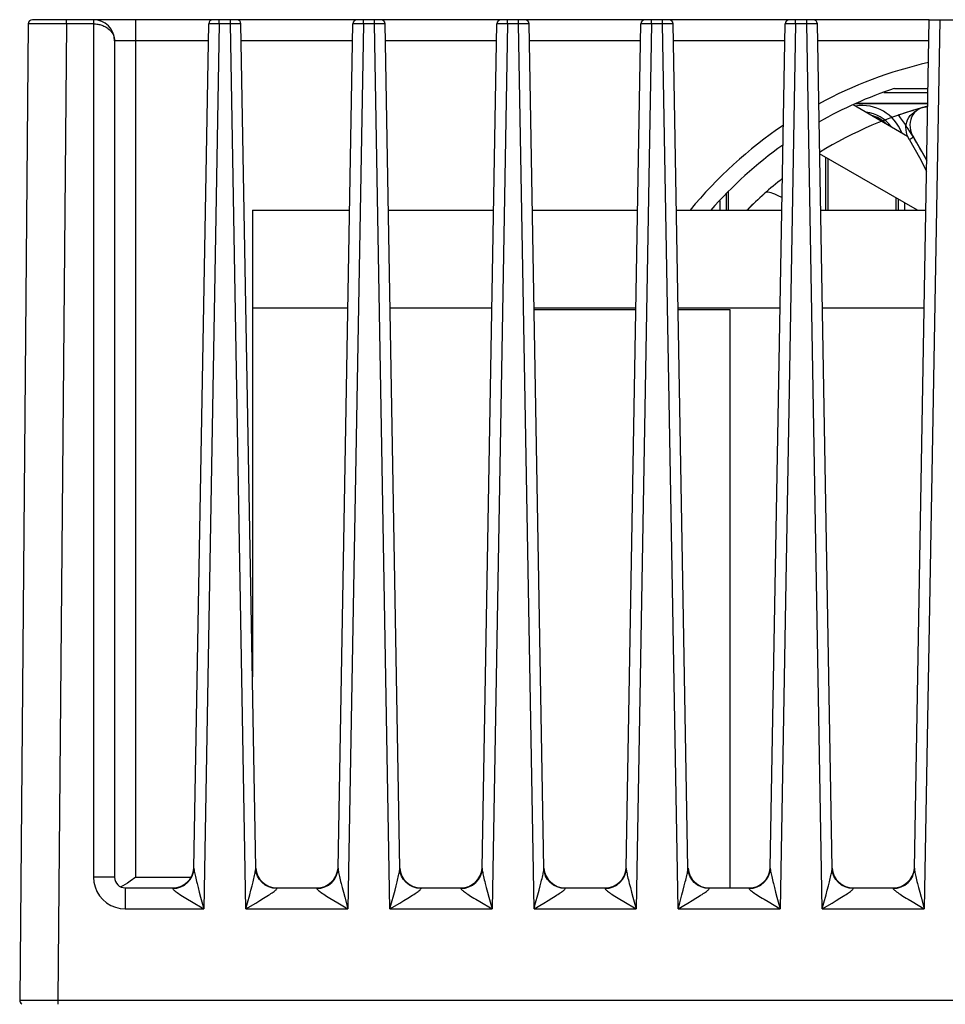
# Model space of a CAD drawing. Header units: millimetres. Extents: x 279 to 812, y 147 to 749.
# Tile 8 of 27: x 498 to 542, y 225 to 272. Entities that reach past the tile are written whole.
import ezdxf

# ---------------------------------------------------------------- set-up
doc = ezdxf.new("R2010")
doc.units = ezdxf.units.MM
doc.header["$LTSCALE"] = 65.395
doc.layers.get('0').update_dxf_attribs({"linetype": 'CONTINUOUS'})

msp = doc.modelspace()

# ---------------------------------------------------------------- linework, layer by layer
for p, q in [((540.994, 271.567), (498.677, 271.567)), ((500.277, 271.369), (500.277, 271.567)), ((501.555, 271.567), (501.555, 231.076)), ((503.555, 231.067), (503.555, 271.567)), ((507.494, 271.369), (507.494, 271.567)), ((508.017, 271.369), (508.017, 271.567)), ((514.294, 271.369), (514.294, 271.567)), ((514.817, 271.369), (514.817, 271.567)), ((521.094, 271.369), (521.094, 271.567)), ((521.617, 271.369), (521.617, 271.567)), ((527.894, 271.369), (527.894, 271.567)), ((528.417, 271.369), (528.417, 271.567)), ((534.694, 271.369), (534.694, 271.567)), ((535.217, 271.369), (535.217, 271.567)), ((540.298, 231.491), (540.997, 271.567)), ((541.497, 271.567), (540.764, 229.576)), ((540.997, 271.567), (542.514, 271.567)), ((498.477, 271.369), (498.075, 225.269)), ((498.499, 271.369), (498.477, 271.369)), ((499.004, 271.37), (498.499, 271.369)), ((501.555, 271.369), (499.004, 271.37)), ((500.277, 271.369), (499.875, 225.269)), ((506.298, 231.491), (506.994, 271.371)), ((507.494, 271.369), (506.764, 229.576)), ((507, 271.371), (506.994, 271.371)), ((507.016, 271.371), (507, 271.371)), ((507.107, 271.371), (507.016, 271.371)), ((507.494, 271.369), (507.107, 271.371)), ((508.017, 271.369), (507.494, 271.369)), ((508.414, 271.371), (508.017, 271.369)), ((508.747, 229.576), (508.017, 271.369)), ((509.213, 231.491), (508.517, 271.371)), ((513.098, 231.491), (513.794, 271.371)), ((514.294, 271.369), (513.564, 229.576)), ((513.8, 271.371), (513.794, 271.371)), ((513.816, 271.371), (513.8, 271.371)), ((513.907, 271.371), (513.816, 271.371)), ((514.294, 271.369), (513.907, 271.371)), ((514.817, 271.369), (514.294, 271.369)), ((515.214, 271.371), (514.817, 271.369)), ((515.547, 229.576), (514.817, 271.369)), ((516.013, 231.491), (515.317, 271.371)), ((519.898, 231.491), (520.594, 271.371)), ((521.094, 271.369), (520.364, 229.576)), ((520.6, 271.371), (520.594, 271.371)), ((520.616, 271.371), (520.6, 271.371)), ((520.707, 271.371), (520.616, 271.371)), ((521.094, 271.369), (520.707, 271.371)), ((521.617, 271.369), (521.094, 271.369)), ((522.014, 271.371), (521.617, 271.369)), ((522.347, 229.576), (521.617, 271.369)), ((522.813, 231.491), (522.117, 271.371)), ((526.698, 231.491), (527.394, 271.371)), ((527.894, 271.369), (527.164, 229.576)), ((527.4, 271.371), (527.394, 271.371)), ((527.416, 271.371), (527.4, 271.371)), ((527.507, 271.371), (527.416, 271.371)), ((527.894, 271.369), (527.507, 271.371)), ((528.417, 271.369), (527.894, 271.369)), ((528.814, 271.371), (528.417, 271.369)), ((529.147, 229.576), (528.417, 271.369)), ((529.613, 231.491), (528.917, 271.371)), ((533.498, 231.491), (534.194, 271.371)), ((534.694, 271.369), (533.964, 229.576)), ((534.2, 271.371), (534.194, 271.371)), ((534.216, 271.371), (534.2, 271.371)), ((534.307, 271.371), (534.216, 271.371)), ((534.694, 271.369), (534.307, 271.371)), ((535.217, 271.369), (534.694, 271.369)), ((535.614, 271.371), (535.217, 271.369)), ((535.947, 229.576), (535.217, 271.369)), ((536.413, 231.491), (535.717, 271.371)), ((502.555, 270.567), (502.555, 231.067)), ((506.98, 270.567), (502.555, 270.567)), ((513.78, 270.567), (508.531, 270.567)), ((520.58, 270.567), (515.331, 270.567)), ((527.38, 270.567), (522.131, 270.567)), ((534.18, 270.567), (528.931, 270.567)), ((540.98, 270.567), (535.731, 270.567)), ((539.351, 268.317), (540.941, 268.317)), ((538.856, 268.132), (540.937, 268.132)), ((537.4, 267.555), (539.975, 266.068)), ((540.928, 267.597), (537.523, 267.597)), ((537.598, 267.632), (540.929, 267.632)), ((540.584, 267.387), (540.49, 267.361)), ((540.677, 267.413), (540.571, 267.375)), ((540.685, 267.415), (540.584, 267.387)), ((540.677, 267.413), (540.926, 267.475)), ((540.753, 267.433), (540.685, 267.415)), ((540.839, 267.456), (540.753, 267.433)), ((540.926, 267.479), (540.839, 267.456)), ((539.686, 267.112), (539.555, 267.067)), ((539.818, 267.155), (539.686, 267.112)), ((539.949, 267.197), (539.818, 267.155)), ((540.08, 267.239), (539.949, 267.197)), ((540.233, 267.285), (540.08, 267.239)), ((540.324, 267.313), (540.233, 267.285)), ((540.453, 267.311), (540.264, 267.184)), ((540.443, 267.347), (540.324, 267.313)), ((540.49, 267.361), (540.443, 267.347)), ((540.254, 266.013), (540.06, 265.893)), ((540.439, 262.567), (535.824, 265.232)), ((536.108, 265.068), (536.108, 262.567)), ((536.208, 265.01), (536.208, 262.567)), ((531.408, 263.336), (531.408, 262.567)), ((531.508, 263.444), (531.508, 262.567)), ((531.109, 263.012), (531.109, 262.567)), ((539.441, 262.567), (539.441, 263.144)), ((539.541, 262.567), (539.541, 263.086)), ((539.84, 262.567), (539.84, 262.913)), ((509.055, 262.567), (509.055, 240.528)), ((509.055, 262.567), (513.64, 262.567)), ((515.471, 262.567), (520.44, 262.567)), ((522.271, 262.567), (527.24, 262.567)), ((529.071, 262.567), (534.04, 262.567)), ((535.871, 262.567), (540.84, 262.567)), ((509.055, 257.967), (509.055, 240.528)), ((509.055, 257.967), (513.56, 257.967)), ((515.551, 257.967), (520.36, 257.967)), ((522.351, 257.967), (527.16, 257.967)), ((527.158, 257.867), (522.353, 257.867)), ((527.158, 257.867), (522.353, 257.867)), ((529.151, 257.967), (533.96, 257.967)), ((531.608, 257.867), (529.153, 257.867)), ((531.608, 257.867), (529.153, 257.867)), ((531.608, 230.567), (531.608, 257.867)), ((531.608, 230.567), (531.608, 257.867)), ((535.951, 257.967), (540.76, 257.967)), ((501.938, 231.075), (501.555, 231.076)), ((502.942, 230.659), (502.848, 230.612)), ((503.045, 230.721), (502.942, 230.659)), ((503.555, 231.067), (503.282, 230.876)), ((503.555, 231.067), (506.16, 231.067)), ((508.987, 230.462), (509.04, 230.663)), ((509.04, 230.663), (509.086, 230.844)), ((515.787, 230.462), (515.84, 230.663)), ((515.84, 230.663), (515.886, 230.844)), ((522.587, 230.462), (522.64, 230.663)), ((522.64, 230.663), (522.686, 230.844)), ((529.387, 230.462), (529.44, 230.663)), ((529.44, 230.663), (529.486, 230.844)), ((536.187, 230.462), (536.24, 230.663)), ((536.24, 230.663), (536.286, 230.844)), ((503.055, 230.567), (503.055, 229.576)), ((503.055, 230.567), (505.299, 230.567)), ((505.299, 230.567), (505.298, 230.538)), ((505.298, 230.538), (505.491, 230.556)), ((505.491, 230.556), (505.677, 230.61)), ((505.562, 230.306), (505.621, 230.267)), ((506.492, 230.581), (506.549, 230.366)), ((506.549, 230.366), (506.613, 230.128)), ((508.928, 230.239), (508.987, 230.462)), ((510.02, 230.556), (509.834, 230.61)), ((510.213, 230.538), (510.02, 230.556)), ((510.213, 230.538), (510.212, 230.567)), ((510.212, 230.567), (512.099, 230.567)), ((512.099, 230.567), (512.098, 230.538)), ((512.098, 230.538), (512.291, 230.556)), ((512.291, 230.556), (512.477, 230.61)), ((512.362, 230.306), (512.421, 230.267)), ((513.292, 230.581), (513.349, 230.366)), ((513.349, 230.366), (513.413, 230.128)), ((515.728, 230.239), (515.787, 230.462)), ((516.82, 230.556), (516.634, 230.61)), ((517.013, 230.538), (516.82, 230.556)), ((517.013, 230.538), (517.012, 230.567)), ((517.012, 230.567), (518.899, 230.567)), ((518.899, 230.567), (518.898, 230.538)), ((518.898, 230.538), (519.091, 230.556)), ((519.091, 230.556), (519.277, 230.61)), ((519.162, 230.306), (519.221, 230.267)), ((520.092, 230.581), (520.149, 230.366)), ((520.149, 230.366), (520.213, 230.128)), ((522.528, 230.239), (522.587, 230.462)), ((523.62, 230.556), (523.434, 230.61)), ((523.813, 230.538), (523.62, 230.556)), ((523.813, 230.538), (523.812, 230.567)), ((523.812, 230.567), (525.699, 230.567)), ((525.699, 230.567), (525.698, 230.538)), ((525.698, 230.538), (525.891, 230.556)), ((525.891, 230.556), (526.077, 230.61)), ((525.962, 230.306), (526.021, 230.267)), ((526.892, 230.581), (526.949, 230.366)), ((526.949, 230.366), (527.013, 230.128)), ((529.328, 230.239), (529.387, 230.462)), ((530.42, 230.556), (530.234, 230.61)), ((530.613, 230.538), (530.42, 230.556)), ((530.613, 230.538), (530.612, 230.567)), ((530.612, 230.567), (532.499, 230.567)), ((532.499, 230.567), (532.498, 230.538)), ((532.498, 230.538), (532.691, 230.556)), ((532.691, 230.556), (532.877, 230.61)), ((532.762, 230.306), (532.821, 230.267)), ((533.692, 230.581), (533.749, 230.366)), ((533.749, 230.366), (533.813, 230.128)), ((536.128, 230.239), (536.187, 230.462)), ((537.22, 230.556), (537.034, 230.61)), ((537.413, 230.538), (537.22, 230.556)), ((537.413, 230.538), (537.412, 230.567)), ((537.412, 230.567), (539.299, 230.567)), ((539.299, 230.567), (539.298, 230.538)), ((539.298, 230.538), (539.491, 230.556)), ((539.491, 230.556), (539.677, 230.61)), ((539.562, 230.306), (539.621, 230.267)), ((540.492, 230.581), (540.549, 230.366)), ((540.549, 230.366), (540.613, 230.128)), ((506.189, 229.916), (506.764, 229.576)), ((506.613, 230.128), (506.764, 229.576)), ((508.747, 229.576), (509.211, 229.85)), ((509.211, 229.85), (509.409, 229.968)), ((509.409, 229.968), (509.585, 230.075)), ((512.892, 229.975), (513.092, 229.855)), ((513.092, 229.855), (513.564, 229.576)), ((513.413, 230.128), (513.564, 229.576)), ((515.547, 229.576), (516.011, 229.85)), ((516.011, 229.85), (516.209, 229.968)), ((516.209, 229.968), (516.385, 230.075)), ((519.789, 229.916), (520.364, 229.576)), ((520.213, 230.128), (520.364, 229.576)), ((522.347, 229.576), (522.811, 229.85)), ((522.811, 229.85), (523.009, 229.968)), ((523.009, 229.968), (523.185, 230.075)), ((526.589, 229.916), (527.164, 229.576)), ((527.013, 230.128), (527.164, 229.576)), ((529.147, 229.576), (529.611, 229.85)), ((529.611, 229.85), (529.809, 229.968)), ((529.809, 229.968), (529.985, 230.075)), ((533.389, 229.916), (533.964, 229.576)), ((533.813, 230.128), (533.964, 229.576)), ((535.947, 229.576), (536.411, 229.85)), ((536.411, 229.85), (536.609, 229.968)), ((536.609, 229.968), (536.785, 230.075)), ((540.189, 229.916), (540.764, 229.576)), ((540.613, 230.128), (540.764, 229.576)), ((503.055, 229.576), (506.764, 229.576)), ((508.747, 229.576), (513.564, 229.576)), ((515.547, 229.576), (520.364, 229.576)), ((522.347, 229.576), (527.164, 229.576)), ((529.147, 229.576), (533.964, 229.576)), ((535.947, 229.576), (540.764, 229.576)), ((498.075, 225.269), (498.097, 225.269)), ((498.097, 225.269), (498.419, 225.27)), ((498.419, 225.27), (499.318, 225.27)), ((499.318, 225.27), (585.088, 225.269)), ((499.875, 225.269), (499.875, 225.067))]:
    msp.add_line(p, q)
for points in [[(501.555, 271.369), (501.608, 271.368), (501.659, 271.365), (501.708, 271.36), (501.756, 271.353), (501.803, 271.344), (501.851, 271.333)], [(501.851, 271.333), (501.9, 271.32), (501.948, 271.305), (501.998, 271.286), (502.048, 271.265), (502.099, 271.24), (502.15, 271.212), (502.201, 271.179), (502.251, 271.143), (502.3, 271.103), (502.345, 271.059), (502.388, 271.011), (502.427, 270.96), (502.463, 270.904), (502.494, 270.845), (502.519, 270.782), (502.539, 270.714), (502.551, 270.643), (502.555, 270.567)], [(508.517, 271.371), (508.515, 271.371), (508.51, 271.371), (508.501, 271.371), (508.487, 271.371), (508.414, 271.371)], [(515.317, 271.371), (515.315, 271.371), (515.31, 271.371), (515.301, 271.371), (515.287, 271.371), (515.214, 271.371)], [(522.117, 271.371), (522.115, 271.371), (522.11, 271.371), (522.101, 271.371), (522.087, 271.371), (522.014, 271.371)], [(528.917, 271.371), (528.915, 271.371), (528.91, 271.371), (528.901, 271.371), (528.887, 271.371), (528.814, 271.371)], [(535.717, 271.371), (535.715, 271.371), (535.71, 271.371), (535.701, 271.371), (535.687, 271.371), (535.614, 271.371)], [(540.571, 267.375), (540.471, 267.322), (540.453, 267.31)], [(540.06, 265.893), (540.002, 266.001), (539.956, 266.115), (539.923, 266.236), (539.903, 266.361), (539.899, 266.485), (539.91, 266.607), (539.936, 266.724), (539.977, 266.836), (540.033, 266.943), (540.103, 267.04), (540.187, 267.124), (540.264, 267.184)], [(540.223, 267.07), (540.166, 266.963), (540.125, 266.851), (540.1, 266.733), (540.089, 266.609), (540.094, 266.482), (540.114, 266.357), (540.149, 266.235), (540.195, 266.12), (540.254, 266.013)], [(540.453, 267.31), (540.377, 267.252), (540.293, 267.167), (540.223, 267.07)], [(540.254, 266.013), (540.746, 265.172), (540.881, 264.913)], [(540.06, 265.893), (540.541, 265.056), (540.872, 264.407)], [(532.784, 262.952), (533.058, 263.208), (533.277, 263.405)], [(533.342, 263.423), (533.303, 263.418), (533.277, 263.405)], [(534.051, 263.157), (534.01, 263.179), (533.904, 263.234), (533.802, 263.283), (533.705, 263.326), (533.615, 263.361), (533.532, 263.388), (533.458, 263.408), (533.394, 263.42), (533.342, 263.423)], [(532.395, 262.567), (532.463, 262.638), (532.784, 262.952)], [(505.677, 230.61), (505.848, 230.697), (505.999, 230.815), (506.123, 230.96), (506.217, 231.124)], [(506.217, 231.124), (506.276, 231.304), (506.298, 231.491)], [(506.298, 231.491), (506.298, 231.462), (506.301, 231.427), (506.306, 231.385), (506.314, 231.338), (506.323, 231.286), (506.335, 231.228)], [(506.335, 231.228), (506.348, 231.166), (506.363, 231.098), (506.38, 231.025)], [(509.143, 231.076), (509.158, 231.144), (509.172, 231.208), (509.184, 231.267), (509.194, 231.321), (509.202, 231.372), (509.209, 231.418), (509.212, 231.457), (509.213, 231.491)], [(509.294, 231.124), (509.235, 231.304), (509.213, 231.491)], [(509.834, 230.61), (509.663, 230.697), (509.512, 230.815), (509.387, 230.96), (509.294, 231.124)], [(512.477, 230.61), (512.648, 230.697), (512.799, 230.815), (512.923, 230.96), (513.017, 231.124)], [(513.017, 231.124), (513.076, 231.304), (513.098, 231.491)], [(513.098, 231.491), (513.098, 231.462), (513.101, 231.427), (513.106, 231.385), (513.114, 231.338), (513.123, 231.286), (513.135, 231.228)], [(513.135, 231.228), (513.148, 231.166), (513.163, 231.098), (513.18, 231.025)], [(515.943, 231.076), (515.958, 231.144), (515.972, 231.208), (515.984, 231.267), (515.994, 231.321), (516.002, 231.372), (516.009, 231.418), (516.012, 231.457), (516.013, 231.491)], [(516.094, 231.124), (516.035, 231.304), (516.013, 231.491)], [(516.634, 230.61), (516.463, 230.697), (516.312, 230.815), (516.187, 230.96), (516.094, 231.124)], [(519.277, 230.61), (519.448, 230.697), (519.599, 230.815), (519.723, 230.96), (519.817, 231.124)], [(519.817, 231.124), (519.876, 231.304), (519.898, 231.491)], [(519.898, 231.491), (519.898, 231.462), (519.901, 231.427), (519.906, 231.385), (519.914, 231.338), (519.923, 231.286), (519.935, 231.228)], [(519.935, 231.228), (519.948, 231.166), (519.963, 231.098), (519.98, 231.025)], [(522.743, 231.076), (522.758, 231.144), (522.772, 231.208), (522.784, 231.267), (522.794, 231.321), (522.802, 231.372), (522.809, 231.418), (522.812, 231.457), (522.813, 231.491)], [(522.894, 231.124), (522.835, 231.304), (522.813, 231.491)], [(523.434, 230.61), (523.263, 230.697), (523.112, 230.815), (522.987, 230.96), (522.894, 231.124)], [(526.077, 230.61), (526.248, 230.697), (526.399, 230.815), (526.523, 230.96), (526.617, 231.124)], [(526.617, 231.124), (526.676, 231.304), (526.698, 231.491)], [(526.698, 231.491), (526.698, 231.462), (526.701, 231.427), (526.706, 231.385), (526.714, 231.338), (526.723, 231.286), (526.735, 231.228)], [(526.735, 231.228), (526.748, 231.166), (526.763, 231.098), (526.78, 231.025)], [(529.543, 231.076), (529.558, 231.144), (529.572, 231.208), (529.584, 231.267), (529.594, 231.321), (529.602, 231.372), (529.609, 231.418), (529.612, 231.457), (529.613, 231.491)], [(529.694, 231.124), (529.635, 231.304), (529.613, 231.491)], [(530.234, 230.61), (530.063, 230.697), (529.912, 230.815), (529.787, 230.96), (529.694, 231.124)], [(532.877, 230.61), (533.048, 230.697), (533.199, 230.815), (533.323, 230.96), (533.417, 231.124)], [(533.417, 231.124), (533.476, 231.304), (533.498, 231.491)], [(533.498, 231.491), (533.498, 231.462), (533.501, 231.427), (533.506, 231.385), (533.514, 231.338), (533.523, 231.286), (533.535, 231.228)], [(533.535, 231.228), (533.548, 231.166), (533.563, 231.098), (533.58, 231.025)], [(536.343, 231.076), (536.358, 231.144), (536.372, 231.208), (536.384, 231.267), (536.394, 231.321), (536.402, 231.372), (536.409, 231.418), (536.412, 231.457), (536.413, 231.491)], [(536.494, 231.124), (536.435, 231.304), (536.413, 231.491)], [(537.034, 230.61), (536.863, 230.697), (536.712, 230.815), (536.587, 230.96), (536.494, 231.124)], [(539.677, 230.61), (539.848, 230.697), (539.999, 230.815), (540.123, 230.96), (540.217, 231.124)], [(540.217, 231.124), (540.276, 231.304), (540.298, 231.491)], [(540.298, 231.491), (540.298, 231.462), (540.301, 231.427), (540.306, 231.385), (540.314, 231.338), (540.323, 231.286), (540.335, 231.228)], [(540.335, 231.228), (540.348, 231.166), (540.363, 231.098), (540.38, 231.025)], [(501.555, 231.076), (501.575, 230.838), (501.629, 230.612), (501.72, 230.395), (501.842, 230.194), (501.995, 230.016), (502.174, 229.863), (502.375, 229.74), (502.592, 229.65), (502.818, 229.595), (503.055, 229.576)], [(502.555, 231.067), (502.536, 231.069), (502.479, 231.071), (502.387, 231.072), (502.263, 231.074), (501.938, 231.075)], [(503.282, 230.876), (503.159, 230.793), (503.045, 230.721)], [(506.38, 231.025), (506.399, 230.947), (506.42, 230.864), (506.442, 230.775), (506.492, 230.581)], [(509.086, 230.844), (509.107, 230.926), (509.126, 231.004), (509.143, 231.076)], [(513.18, 231.025), (513.199, 230.947), (513.22, 230.864), (513.242, 230.775), (513.292, 230.581)], [(515.886, 230.844), (515.907, 230.926), (515.926, 231.004), (515.943, 231.076)], [(519.98, 231.025), (519.999, 230.947), (520.02, 230.864), (520.042, 230.775), (520.092, 230.581)], [(522.686, 230.844), (522.707, 230.926), (522.726, 231.004), (522.743, 231.076)], [(526.78, 231.025), (526.799, 230.947), (526.82, 230.864), (526.842, 230.775), (526.892, 230.581)], [(529.486, 230.844), (529.507, 230.926), (529.526, 231.004), (529.543, 231.076)], [(533.58, 231.025), (533.599, 230.947), (533.62, 230.864), (533.642, 230.775), (533.692, 230.581)], [(536.286, 230.844), (536.307, 230.926), (536.326, 231.004), (536.343, 231.076)], [(540.38, 231.025), (540.399, 230.947), (540.42, 230.864), (540.442, 230.775), (540.492, 230.581)], [(505.298, 230.538), (505.301, 230.524), (505.311, 230.506), (505.328, 230.486), (505.352, 230.462), (505.382, 230.436), (505.418, 230.408), (505.46, 230.376), (505.508, 230.342), (505.562, 230.306)], [(505.621, 230.267), (505.686, 230.225), (505.756, 230.18), (505.832, 230.133), (505.913, 230.083), (506, 230.03), (506.189, 229.916)], [(508.747, 229.576), (508.824, 229.86), (508.928, 230.239)], [(509.585, 230.075), (509.665, 230.124), (509.74, 230.171), (509.81, 230.215), (509.874, 230.256), (509.933, 230.295), (509.987, 230.332), (510.036, 230.365), (510.079, 230.397), (510.117, 230.427), (510.15, 230.454), (510.177, 230.479), (510.197, 230.502), (510.209, 230.521), (510.213, 230.538)], [(512.098, 230.538), (512.101, 230.524), (512.111, 230.506), (512.128, 230.486), (512.152, 230.462), (512.182, 230.436), (512.218, 230.408), (512.26, 230.376), (512.308, 230.342), (512.362, 230.306)], [(512.421, 230.267), (512.486, 230.225), (512.556, 230.18), (512.632, 230.133), (512.713, 230.083), (512.892, 229.975)], [(515.547, 229.576), (515.624, 229.86), (515.728, 230.239)], [(516.385, 230.075), (516.465, 230.124), (516.54, 230.171), (516.61, 230.215), (516.674, 230.256), (516.733, 230.295), (516.787, 230.332), (516.836, 230.365), (516.879, 230.397), (516.917, 230.427), (516.95, 230.454), (516.977, 230.479), (516.997, 230.502), (517.009, 230.521), (517.013, 230.538)], [(518.898, 230.538), (518.901, 230.524), (518.911, 230.506), (518.928, 230.486), (518.952, 230.462), (518.982, 230.436), (519.018, 230.408), (519.06, 230.376), (519.108, 230.342), (519.162, 230.306)], [(519.221, 230.267), (519.286, 230.225), (519.356, 230.18), (519.432, 230.133), (519.513, 230.083), (519.6, 230.03), (519.789, 229.916)], [(522.347, 229.576), (522.424, 229.86), (522.528, 230.239)], [(523.185, 230.075), (523.265, 230.124), (523.34, 230.171), (523.41, 230.215), (523.474, 230.256), (523.533, 230.295), (523.587, 230.332), (523.636, 230.365), (523.679, 230.397), (523.717, 230.427), (523.75, 230.454), (523.777, 230.479), (523.797, 230.502), (523.809, 230.521), (523.813, 230.538)], [(525.698, 230.538), (525.701, 230.524), (525.711, 230.506), (525.728, 230.486), (525.752, 230.462), (525.782, 230.436), (525.818, 230.408), (525.86, 230.376), (525.908, 230.342), (525.962, 230.306)], [(526.021, 230.267), (526.086, 230.225), (526.156, 230.18), (526.232, 230.133), (526.313, 230.083), (526.4, 230.03), (526.589, 229.916)], [(529.147, 229.576), (529.224, 229.86), (529.328, 230.239)], [(529.985, 230.075), (530.065, 230.124), (530.14, 230.171), (530.21, 230.215), (530.274, 230.256), (530.333, 230.295), (530.387, 230.332), (530.436, 230.365), (530.479, 230.397), (530.517, 230.427), (530.55, 230.454), (530.577, 230.479), (530.597, 230.502), (530.609, 230.521), (530.613, 230.538)], [(532.498, 230.538), (532.501, 230.524), (532.511, 230.506), (532.528, 230.486), (532.552, 230.462), (532.582, 230.436), (532.618, 230.408), (532.66, 230.376), (532.708, 230.342), (532.762, 230.306)], [(532.821, 230.267), (532.886, 230.225), (532.956, 230.18), (533.032, 230.133), (533.113, 230.083), (533.2, 230.03), (533.389, 229.916)], [(535.947, 229.576), (536.024, 229.86), (536.128, 230.239)], [(536.785, 230.075), (536.865, 230.124), (536.94, 230.171), (537.01, 230.215), (537.074, 230.256), (537.133, 230.295), (537.187, 230.332), (537.236, 230.365), (537.279, 230.397), (537.317, 230.427), (537.35, 230.454), (537.377, 230.479), (537.397, 230.502), (537.409, 230.521), (537.413, 230.538)], [(539.298, 230.538), (539.301, 230.524), (539.311, 230.506), (539.328, 230.486), (539.352, 230.462), (539.382, 230.436), (539.418, 230.408), (539.46, 230.376), (539.508, 230.342), (539.562, 230.306)], [(539.621, 230.267), (539.686, 230.225), (539.756, 230.18), (539.832, 230.133), (539.913, 230.083), (540, 230.03), (540.189, 229.916)]]:
    msp.add_lwpolyline(points)
for centre, radius, start, end in [((498.677, 271.367), 0.2, 90, 179.5), ((501.555, 270.567), 1, 0, 90), ((507.194, 271.367), 0.2, 90, 179), ((508.317, 271.367), 0.2, 1, 90), ((513.994, 271.367), 0.2, 90, 179), ((515.117, 271.367), 0.2, 1, 90), ((520.794, 271.367), 0.2, 90, 179), ((521.917, 271.367), 0.2, 1, 90), ((527.594, 271.367), 0.2, 90, 179), ((528.717, 271.367), 0.2, 1, 90), ((534.394, 271.367), 0.2, 90, 179), ((535.517, 271.367), 0.2, 1, 90), ((545.555, 249.567), 20.5, 102.953, 118.4851), ((545.555, 249.567), 19.75, 108.3107, 119.6276), ((545.555, 249.567), 18.5, 104.5027, 121.7641), ((537.825, 265.497), 2.016, 21.3199, 98.7818), ((537.825, 265.497), 1.716, 36.5271, 83.5831), ((537.825, 265.497), 1.617, 73.3377, 73.3876), ((537.825, 265.497), 1.616, 46.7617, 73.3377), ((523.24, 255.499), 20, 28.1055, 35.3383), ((545.555, 249.567), 20.5, 123.9611, 140.6018), ((537.825, 265.497), 1.617, 46.684, 46.7617), ((545.555, 249.567), 19.75, 125.4903, 138.8145), ((545.555, 249.567), 18.5, 128.3965, 135.3169), ((505.299, 231.567), 1, 270, 355.6139), ((510.212, 231.567), 1, 184.3861, 270), ((512.099, 231.567), 1, 270, 355.6126), ((517.012, 231.567), 1, 184.3861, 270), ((518.899, 231.567), 1, 270, 355.6126), ((523.812, 231.567), 1, 184.3861, 270), ((525.699, 231.567), 1, 270, 355.6126), ((530.612, 231.567), 1, 184.3861, 270), ((532.499, 231.567), 1, 270, 355.6126), ((537.412, 231.567), 1, 184.3861, 270), ((539.299, 231.567), 1, 270, 355.6126), ((503.055, 231.067), 0.5, 180.0031, 269.9951), ((498.275, 225.267), 0.2, 179.5003, 239.8139)]:
    msp.add_arc(centre, radius, start, end)

doc.saveas('drawing.dxf')
